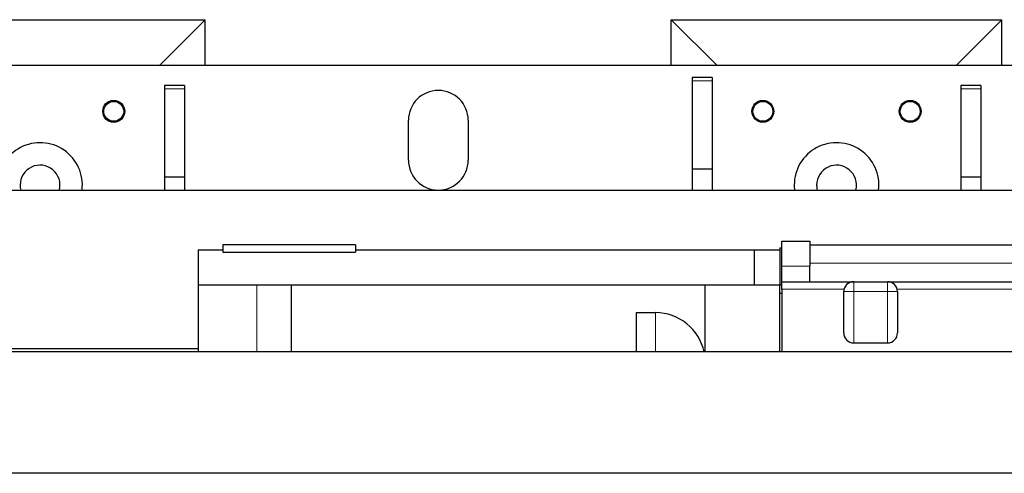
# Model space of a CAD drawing. Header units: inches. Extents: x 0 to 29700, y -16 to 21000.
# Tile 33 of 186: x 4684 to 5673, y 10686 to 11142. Entities that reach past the tile are written whole.
import ezdxf

# ---------------------------------------------------------------- set-up
doc = ezdxf.new("R2010")
doc.units = ezdxf.units.IN
doc.layers.add('254', color=7, linetype='Continuous', true_color=0xffffff)

msp = doc.modelspace()

# ---------------------------------------------------------------- linework, layer by layer
at = {"layer": '254', "color": 2, "linetype": 'Continuous', "lineweight": 25}
for p, q in [((4538.583, 11141.837), (4870.583, 11141.837)), ((4870.583, 11141.837), (4824.583, 11095.837)), ((4870.583, 11095.834), (4870.583, 11141.837)), ((5338.583, 11141.837), (5670.583, 11141.837)), ((5384.582, 11095.837), (5338.583, 11141.837)), ((5338.583, 11095.834), (5338.583, 11141.837)), ((5670.583, 11141.837), (5624.583, 11095.837)), ((5670.583, 11095.834), (5670.583, 11141.837)), ((7171.418, 11095.837), (3760.296, 11095.837)), ((7171.418, 11095.837), (3760.296, 11095.837)), ((5359.583, 11083.837), (5359.583, 11080.391)), ((5379.583, 11083.837), (5359.583, 11083.837)), ((5359.583, 11080.391), (5359.583, 10991.837)), ((5379.583, 11083.837), (5379.583, 11080.391)), ((5379.583, 11080.391), (5379.583, 10991.837)), ((4829.583, 11075.837), (4829.583, 11072.391)), ((4849.583, 11075.837), (4829.583, 11075.837)), ((4829.583, 11072.391), (4829.583, 10983.837)), ((4849.583, 11075.837), (4849.583, 11072.391)), ((4849.583, 11072.391), (4849.583, 10983.837)), ((5629.583, 11075.837), (5629.583, 11072.391)), ((5649.583, 11075.837), (5629.583, 11075.837)), ((5629.583, 11072.391), (5629.583, 10983.837)), ((5649.583, 11075.837), (5649.583, 11072.391)), ((5649.583, 11072.391), (5649.583, 10983.837)), ((5074.583, 11000.837), (5074.583, 11040.837)), ((5074.583, 11000.837), (5074.583, 11040.837)), ((5134.583, 11040.837), (5134.583, 11000.837)), ((5134.583, 11040.837), (5134.583, 11000.837)), ((5359.583, 10991.837), (5359.583, 10970.835)), ((5379.583, 10991.837), (5359.583, 10991.837)), ((5379.583, 10991.837), (5379.583, 10970.835)), ((4829.583, 10983.837), (4829.583, 10970.836)), ((4849.583, 10983.837), (4829.583, 10983.837)), ((4849.583, 10983.837), (4849.583, 10970.836)), ((5629.583, 10983.837), (5629.583, 10970.836)), ((5649.583, 10983.837), (5629.583, 10983.837)), ((5649.583, 10983.837), (5649.583, 10970.836)), ((3896.501, 10970.837), (7124.551, 10970.837)), ((3896.501, 10970.837), (7124.551, 10970.837)), ((5449.783, 10894.408), (5449.783, 10919.408)), ((5449.783, 10919.408), (5477.783, 10919.408)), ((5477.783, 10919.408), (5477.783, 10894.408)), ((4863.283, 10910.837), (4863.283, 10875.836)), ((4863.283, 10910.837), (4888.011, 10910.837)), ((4888.011, 10915.837), (4888.011, 10908.425)), ((5021.31, 10915.837), (4888.011, 10915.837)), ((4888.011, 10908.425), (5021.31, 10908.425)), ((5021.31, 10915.837), (5021.31, 10908.425)), ((5021.31, 10910.837), (5421.783, 10910.837)), ((5421.783, 10910.837), (5421.783, 10875.836)), ((5421.783, 10910.837), (5447.783, 10910.837)), ((5447.783, 10912.837), (5447.783, 10875.836)), ((5447.783, 10912.837), (5449.783, 10912.837)), ((5477.797, 10915.837), (5929.689, 10915.837)), ((5449.783, 10878.837), (5449.783, 10894.408)), ((5477.783, 10878.837), (5477.783, 10894.408)), ((5449.783, 10871.293), (5449.783, 10878.837)), ((5449.783, 10878.837), (5521.788, 10878.837)), ((5521.783, 10878.837), (5555.783, 10878.837)), ((5555.784, 10878.837), (5889.766, 10878.837)), ((4863.283, 10875.836), (4922.283, 10875.836)), ((4863.283, 10875.836), (4863.283, 10808.281)), ((4922.283, 10875.836), (4957.283, 10875.836)), ((4957.283, 10808.286), (4957.283, 10875.836)), ((4957.283, 10875.836), (5372.783, 10875.836)), ((5372.783, 10808.287), (5372.783, 10875.836)), ((5372.783, 10875.836), (5447.783, 10875.836)), ((5447.783, 10875.836), (5449.783, 10875.836)), ((5447.783, 10808.287), (5447.783, 10875.836)), ((5449.783, 10871.293), (5449.783, 10808.286)), ((5511.783, 10827.451), (5511.783, 10868.837)), ((5565.783, 10868.837), (5565.783, 10827.451)), ((5449.783, 10866.837), (5447.783, 10866.837)), ((5303.783, 10808.286), (5303.783, 10847.754)), ((5303.783, 10847.754), (5322.783, 10847.754)), ((4863.268, 10811.546), (4008.017, 10811.546)), ((5521.783, 10817.337), (5555.783, 10817.337)), ((6698.583, 10808.286), (2704.083, 10808.286)), ((6698.583, 10686.471), (2704.083, 10686.471))]:
    msp.add_line(p, q, dxfattribs=at)
at = {"layer": '254', "color": 110, "linetype": 'Continuous', "lineweight": 13}
for p, q in [((5379.583, 11080.391), (5359.583, 11080.391)), ((4849.583, 11072.391), (4829.583, 11072.391)), ((5649.583, 11072.391), (5629.583, 11072.391)), ((5477.783, 10894.408), (5449.783, 10894.408)), ((5477.797, 10897.366), (5889.766, 10897.366)), ((5521.783, 10868.837), (5521.783, 10878.837)), ((5555.783, 10868.837), (5555.783, 10878.837)), ((4922.283, 10808.281), (4922.283, 10875.836)), ((5512.106, 10871.293), (5449.783, 10871.293)), ((5511.783, 10868.837), (5521.783, 10868.837)), ((5555.783, 10868.837), (5521.783, 10868.837)), ((5521.783, 10868.837), (5521.783, 10817.337)), ((5555.783, 10868.837), (5565.783, 10868.837)), ((5555.783, 10817.337), (5555.783, 10868.837)), ((5889.766, 10871.293), (5565.484, 10871.293)), ((5322.783, 10808.284), (5322.783, 10847.754))]:
    msp.add_line(p, q, dxfattribs=at)
at = {"layer": '254', "color": 2, "linetype": 'Continuous', "lineweight": 25}
for centre, radius in [((4778.583, 11049.837), 11), ((4778.583, 11049.837), 11), ((4778.583, 11049.837), 10), ((5430.583, 11049.837), 11), ((5430.583, 11049.837), 11), ((5430.583, 11049.837), 10), ((5578.583, 11049.837), 11), ((5578.583, 11049.837), 11), ((5578.583, 11049.837), 10)]:
    msp.add_circle(centre, radius, dxfattribs=at)
for centre, radius, start, end in [((5104.583, 11040.837), 30, 0, 180), ((5104.583, 11040.837), 30, 0, 180), ((4704.583, 10975.837), 42.5, 353.244375, 180), ((4704.583, 10975.837), 42.5, 353.244375, 180), ((5504.583, 10975.837), 42.5, 353.244375, 180), ((5504.583, 10975.837), 42.5, 353.244375, 180), ((5104.583, 11000.837), 30, 180, 0), ((5104.583, 11000.837), 30, 180, 0), ((4704.583, 10975.837), 20, 345.526875, 180), ((5504.583, 10975.837), 20, 345.526875, 180), ((4704.583, 10975.837), 20, 180, 194.47875), ((5504.583, 10975.837), 42.5, 180, 186.76125), ((5504.583, 10975.837), 42.5, 180, 186.76125), ((5504.583, 10975.837), 20, 180, 194.47875), ((5521.783, 10868.837), 10, 90, 180), ((5555.783, 10868.837), 10, 0, 90)]:
    msp.add_arc(centre, radius, start, end, dxfattribs=at)
for centre, major_axis, ratio, start_param, end_param in [((5322.783, 10797.606), (0, -50.147), 0.9970588, 1.7854064, 3.1415927), ((5521.783, 10827.451), (0, -10.114), 0.98869, 4.712389, 6.2831853), ((5555.783, 10827.451), (0, -10.114), 0.98869, 0, 1.5707963)]:
    msp.add_ellipse(centre, major_axis=major_axis, ratio=ratio, start_param=start_param, end_param=end_param, dxfattribs=at)

doc.saveas('drawing.dxf')
